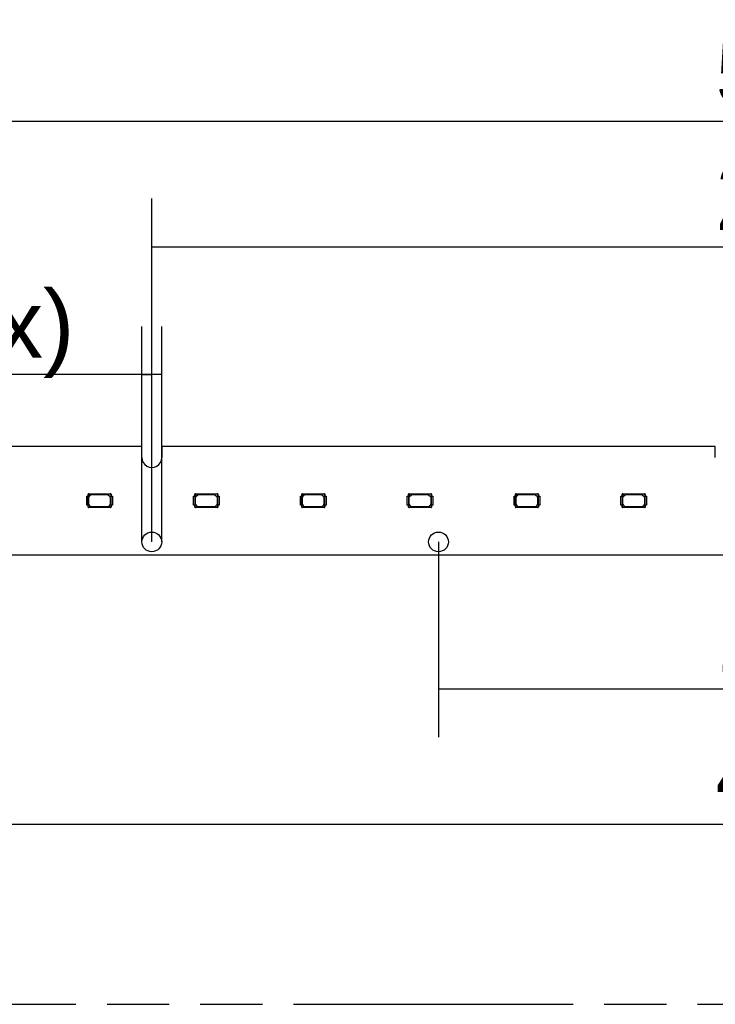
# Model space of a CAD drawing. Header units: millimetres. Extents: x 0 to 210, y 0 to 297.
# Tile 6 of 56: x 73 to 94, y 133 to 163. Entities that reach past the tile are written whole.
import ezdxf
from ezdxf.enums import TextEntityAlignment as Align

# ---------------------------------------------------------------- set-up
doc = ezdxf.new("R2010")
doc.units = ezdxf.units.MM
doc.header["$LTSCALE"] = 19.36
doc.linetypes.add('PHANTOM', pattern=[0.8, 0.45, -0.05, 0.1, -0.05, 0.1, -0.05])
doc.layers.get('0').update_dxf_attribs({"linetype": 'CONTINUOUS'})
doc.layers.add('DEFAULT_3', color=7, linetype='PHANTOM')
doc.layers.add('Z_DIM_2D', color=7, linetype='CONTINUOUS')
doc.styles.add('TEXTSTYLE_3', font='helveticaneueltw1g-ltcn.otf')
doc.styles.add('TEXTSTYLE_4', font='gdt', dxfattribs={"width": 0.7})
doc.dimstyles.new('DIMSTYLE_2', dxfattribs={"dimtxt": 2.1, "dimasz": 3.5, "dimexe": 1.5, "dimexo": 0, "dimgap": 0.525, "dimtad": 1, "dimdec": 3, "dimlfac": 7, "dimdsep": 46, "dimtxsty": 'TEXTSTYLE_3', "dimcen": 0.09, "dimclrt": 5, "dimadec": 0, "dimazin": 0, "dimtp": 0.5, "dimtm": 0.5, "dimtfac": 1, "dimtdec": 3, "dimtofl": 0, "dimtmove": 0, "dimatfit": 3, "dimfxl": 1, "dimtolj": 1, "dimarcsym": 0})
doc.dimstyles.new('DIMSTYLE_3', dxfattribs={"dimtxt": 2.1, "dimasz": 3.5, "dimexe": 1.5, "dimexo": 0, "dimgap": 0.525, "dimtad": 1, "dimdec": 3, "dimlfac": 7, "dimdsep": 46, "dimtxsty": 'TEXTSTYLE_3', "dimcen": 0.09, "dimclrt": 5, "dimadec": 0, "dimazin": 0, "dimtp": 0.8, "dimtm": 0.8, "dimtfac": 1, "dimtdec": 3, "dimtofl": 0, "dimtmove": 0, "dimatfit": 3, "dimfxl": 1, "dimtolj": 1, "dimarcsym": 0})
doc.dimstyles.new('DIMSTYLE_5', dxfattribs={"dimtxt": 2.1, "dimasz": 3.5, "dimexe": 1.5, "dimexo": 0, "dimgap": 0.525, "dimtad": 1, "dimdec": 3, "dimlfac": 7, "dimdsep": 46, "dimtxsty": 'TEXTSTYLE_3', "dimcen": 0.09, "dimclrt": 5, "dimadec": 0, "dimazin": 0, "dimtp": 0.1, "dimtm": 0.1, "dimtfac": 1, "dimtdec": 3, "dimtofl": 0, "dimtmove": 0, "dimatfit": 3, "dimfxl": 1, "dimtolj": 1, "dimarcsym": 0})

# ---------------------------------------------------------------- blocks, each defined once
blk = doc.blocks.new('*D1')
at = {"layer": 'Z_DIM_2D', "color": 2, "linetype": 'CONTINUOUS'}
for p, q in [((76.693, 147.085), (76.693, 157.777)), ((116.693, 147.085), (116.693, 157.777)), ((76.693, 156.277), (96.693, 156.277)), ((116.693, 156.277), (96.693, 156.277))]:
    blk.add_line(p, q, dxfattribs=at)
at = {"layer": 'Z_DIM_2D', "color": 5, "linetype": 'CONTINUOUS', "style": 'TEXTSTYLE_3'}
blk.add_text('280', height=2.1, dxfattribs=at).set_placement((96.693, 156.802), align=Align.CENTER)
blk = doc.blocks.new('_NONE')
blk = doc.blocks.new('*D2')
at = {"layer": 'Z_DIM_2D', "color": 2, "linetype": 'CONTINUOUS'}
for p, q in [((85.621, 147.085), (85.621, 141.003)), ((107.764, 147.085), (107.764, 141.003)), ((85.621, 142.503), (96.693, 142.503)), ((107.764, 142.503), (96.693, 142.503))]:
    blk.add_line(p, q, dxfattribs=at)
at = {"layer": 'Z_DIM_2D', "color": 5, "linetype": 'CONTINUOUS', "style": 'TEXTSTYLE_3'}
blk.add_text('155', height=2.1, dxfattribs=at).set_placement((96.693, 143.028), align=Align.CENTER)
blk = doc.blocks.new('*D3')
at = {"layer": 'Z_DIM_2D', "color": 2, "linetype": 'CONTINUOUS'}
for p, q in [((67.764, 147.085), (67.764, 136.793)), ((125.621, 147.085), (125.621, 136.793)), ((67.764, 138.293), (96.693, 138.293)), ((125.621, 138.293), (96.693, 138.293))]:
    blk.add_line(p, q, dxfattribs=at)
at = {"layer": 'Z_DIM_2D', "color": 5, "linetype": 'CONTINUOUS', "style": 'TEXTSTYLE_3'}
blk.add_text('405', height=2.1, dxfattribs=at).set_placement((96.693, 138.818), align=Align.CENTER)
blk = doc.blocks.new('*D4')
at = {"layer": 'Z_DIM_2D', "color": 2, "linetype": 'CONTINUOUS'}
for p, q in [((58.835, 149.713), (58.835, 161.688)), ((134.55, 149.713), (134.55, 161.688)), ((58.835, 160.188), (96.693, 160.188)), ((134.55, 160.188), (96.693, 160.188))]:
    blk.add_line(p, q, dxfattribs=at)
at = {"layer": 'Z_DIM_2D', "color": 5, "linetype": 'CONTINUOUS', "style": 'TEXTSTYLE_3'}
blk.add_text('530', height=2.1, dxfattribs=at).set_placement((96.693, 160.713), align=Align.CENTER)
blk = doc.blocks.new('*D5')
at = {"layer": 'Z_DIM_2D', "color": 2, "linetype": 'CONTINUOUS'}
for p, q in [((56.764, 149.628), (56.764, 165.399)), ((136.621, 149.628), (136.621, 165.399)), ((56.764, 163.899), (96.693, 163.899)), ((136.621, 163.899), (96.693, 163.899))]:
    blk.add_line(p, q, dxfattribs=at)
at = {"layer": 'Z_DIM_2D', "color": 5, "linetype": 'CONTINUOUS', "style": 'TEXTSTYLE_3'}
blk.add_text('559', height=2.1, dxfattribs=at).set_placement((96.693, 164.424), align=Align.CENTER)
blk = doc.blocks.new('*D11')
at = {"layer": 'Z_DIM_2D', "color": 2, "linetype": 'CONTINUOUS'}
for p, q in [((76.385, 147.085), (76.385, 153.794)), ((77, 147.085), (77, 153.794)), ((76.693, 152.294), (62.039, 152.294)), ((76.385, 152.294), (76.693, 152.294)), ((77, 152.294), (76.693, 152.294))]:
    blk.add_line(p, q, dxfattribs=at)
at = {"layer": 'Z_DIM_2D', "color": 5, "linetype": 'CONTINUOUS'}
for s, style, p in [('4.3', 'TEXTSTYLE_3', (68.366, 152.819)), (' (12x)', 'TEXTSTYLE_3', (74.282, 152.819)), ('n', 'TEXTSTYLE_4', (64.839, 152.819))]:
    blk.add_text(s, height=2.1, dxfattribs=dict(at, style=style)).set_placement(p, align=Align.RIGHT)

msp = doc.modelspace()

# ---------------------------------------------------------------- linework, layer by layer
at = {"color": 7, "linetype": 'CONTINUOUS'}
for p, q in [((76.38542, 150.05616), (59.14256, 150.05616)), ((76.38542, 149.7133), (76.38542, 150.05616)), ((76.9997, 150.05616), (76.9997, 149.7133)), ((94.24256, 150.05616), (76.9997, 150.05616)), ((94.24256, 149.7133), (94.24256, 150.05616)), ((74.66458, 148.22758), (74.66458, 148.5133)), ((74.66458, 148.5133), (74.70876, 148.5133)), ((74.70743, 148.5133), (74.70743, 148.57072)), ((74.70743, 148.57072), (74.71379, 148.56411)), ((74.70876, 148.5133), (74.70876, 148.22758)), ((74.71392, 148.51991), (74.71379, 148.56411)), ((74.71445, 148.52018), (74.77199, 148.57772)), ((74.71458, 148.17756), (74.71445, 148.52018)), ((74.72805, 148.57838), (74.72145, 148.58474)), ((74.72145, 148.58474), (75.40772, 148.58474)), ((74.72805, 148.57838), (74.77226, 148.57825)), ((74.72887, 148.25625), (74.72887, 148.47682)), ((74.73724, 148.49702), (74.79515, 148.55493)), ((74.77199, 148.57772), (75.40032, 148.57758)), ((74.81535, 148.5633), (75.31244, 148.5633)), ((75.33264, 148.55493), (75.39193, 148.49564)), ((75.4003, 148.47544), (75.4003, 148.25763)), ((75.40772, 148.58474), (75.40032, 148.57758)), ((75.41458, 148.56332), (75.42174, 148.57072)), ((75.41458, 148.56332), (75.41458, 148.17756)), ((75.4204, 148.22758), (75.4204, 148.5133)), ((75.4204, 148.5133), (75.46371, 148.5133)), ((75.42174, 148.57072), (75.42174, 148.5133)), ((75.46371, 148.5133), (75.46371, 148.22758)), ((77.99197, 148.22758), (77.99197, 148.5133)), ((77.99197, 148.5133), (78.03615, 148.5133)), ((78.03481, 148.5133), (78.03481, 148.57072)), ((78.03481, 148.57072), (78.04117, 148.56411)), ((78.03615, 148.5133), (78.03615, 148.22758)), ((78.0413, 148.51991), (78.04117, 148.56411)), ((78.04183, 148.52018), (78.09937, 148.57772)), ((78.04197, 148.17756), (78.04183, 148.52018)), ((78.05544, 148.57838), (78.04883, 148.58474)), ((78.04883, 148.58474), (78.7351, 148.58474)), ((78.05544, 148.57838), (78.09964, 148.57825)), ((78.05625, 148.25625), (78.05625, 148.47682)), ((78.06462, 148.49702), (78.12253, 148.55493)), ((78.09937, 148.57772), (78.7277, 148.57758)), ((78.14273, 148.5633), (78.63982, 148.5633)), ((78.66003, 148.55493), (78.71931, 148.49564)), ((78.72768, 148.47544), (78.72768, 148.25763)), ((78.7351, 148.58474), (78.7277, 148.57758)), ((78.74197, 148.56332), (78.74912, 148.57072)), ((78.74197, 148.56332), (78.74197, 148.17756)), ((78.74779, 148.22758), (78.74779, 148.5133)), ((78.74779, 148.5133), (78.79109, 148.5133)), ((78.74912, 148.57072), (78.74912, 148.5133)), ((78.79109, 148.5133), (78.79109, 148.22758)), ((81.31935, 148.22758), (81.31935, 148.5133)), ((81.31935, 148.5133), (81.36353, 148.5133)), ((81.36219, 148.5133), (81.36219, 148.57072)), ((81.36219, 148.57072), (81.36855, 148.56411)), ((81.36353, 148.5133), (81.36353, 148.22758)), ((81.36869, 148.51991), (81.36855, 148.56411)), ((81.36921, 148.52018), (81.42675, 148.57772)), ((81.36935, 148.17756), (81.36921, 148.52018)), ((81.38282, 148.57838), (81.37621, 148.58474)), ((81.37621, 148.58474), (82.06248, 148.58474)), ((81.38282, 148.57838), (81.42702, 148.57825)), ((81.38363, 148.25625), (81.38363, 148.47682)), ((81.392, 148.49702), (81.44991, 148.55493)), ((81.42675, 148.57772), (82.05508, 148.57758)), ((81.47011, 148.5633), (81.9672, 148.5633)), ((81.98741, 148.55493), (82.04669, 148.49564)), ((82.05506, 148.47544), (82.05506, 148.25763)), ((82.06248, 148.58474), (82.05508, 148.57758)), ((82.06935, 148.56332), (82.07651, 148.57072)), ((82.06935, 148.56332), (82.06935, 148.17756)), ((82.07517, 148.22758), (82.07517, 148.5133)), ((82.07517, 148.5133), (82.11847, 148.5133)), ((82.07651, 148.57072), (82.07651, 148.5133)), ((82.11847, 148.5133), (82.11847, 148.22758)), ((84.64673, 148.22758), (84.64673, 148.5133)), ((84.64673, 148.5133), (84.69091, 148.5133)), ((84.68957, 148.5133), (84.68957, 148.57072)), ((84.68957, 148.57072), (84.69593, 148.56411)), ((84.69091, 148.5133), (84.69091, 148.22758)), ((84.69607, 148.51991), (84.69593, 148.56411)), ((84.6966, 148.52018), (84.75414, 148.57772)), ((84.69673, 148.17756), (84.6966, 148.52018)), ((84.7102, 148.57838), (84.70359, 148.58474)), ((84.70359, 148.58474), (85.38986, 148.58474)), ((84.7102, 148.57838), (84.7544, 148.57825)), ((84.71101, 148.25625), (84.71101, 148.47682)), ((84.71938, 148.49702), (84.77729, 148.55493)), ((84.75414, 148.57772), (85.38246, 148.57758)), ((84.79749, 148.5633), (85.29459, 148.5633)), ((85.31479, 148.55493), (85.37407, 148.49564)), ((85.38244, 148.47544), (85.38244, 148.25763)), ((85.38986, 148.58474), (85.38246, 148.57758)), ((85.39673, 148.56332), (85.40389, 148.57072)), ((85.39673, 148.56332), (85.39673, 148.17756)), ((85.40255, 148.22758), (85.40255, 148.5133)), ((85.40255, 148.5133), (85.44585, 148.5133)), ((85.40389, 148.57072), (85.40389, 148.5133)), ((85.44585, 148.5133), (85.44585, 148.22758)), ((87.97411, 148.22758), (87.97411, 148.5133)), ((87.97411, 148.5133), (88.01829, 148.5133)), ((88.01695, 148.5133), (88.01695, 148.57072)), ((88.01695, 148.57072), (88.02332, 148.56411)), ((88.01829, 148.5133), (88.01829, 148.22758)), ((88.02345, 148.51991), (88.02332, 148.56411)), ((88.02398, 148.52018), (88.08152, 148.57772)), ((88.02411, 148.17756), (88.02398, 148.52018)), ((88.03758, 148.57838), (88.03097, 148.58474)), ((88.03097, 148.58474), (88.71725, 148.58474)), ((88.03758, 148.57838), (88.08178, 148.57825)), ((88.0384, 148.25625), (88.0384, 148.47682)), ((88.04676, 148.49702), (88.10467, 148.55493)), ((88.08152, 148.57772), (88.70985, 148.57758)), ((88.12487, 148.5633), (88.62197, 148.5633)), ((88.64217, 148.55493), (88.70146, 148.49564)), ((88.70982, 148.47544), (88.70982, 148.25763)), ((88.71725, 148.58474), (88.70985, 148.57758)), ((88.72411, 148.56332), (88.73127, 148.57072)), ((88.72411, 148.56332), (88.72411, 148.17756)), ((88.72993, 148.22758), (88.72993, 148.5133)), ((88.72993, 148.5133), (88.77323, 148.5133)), ((88.73127, 148.57072), (88.73127, 148.5133)), ((88.77323, 148.5133), (88.77323, 148.22758)), ((91.30149, 148.22758), (91.30149, 148.5133)), ((91.30149, 148.5133), (91.34567, 148.5133)), ((91.34433, 148.5133), (91.34433, 148.57072)), ((91.34433, 148.57072), (91.3507, 148.56411)), ((91.34567, 148.5133), (91.34567, 148.22758)), ((91.35083, 148.51991), (91.3507, 148.56411)), ((91.35136, 148.52018), (91.4089, 148.57772)), ((91.35149, 148.17756), (91.35136, 148.52018)), ((91.36496, 148.57838), (91.35835, 148.58474)), ((91.35835, 148.58474), (92.04463, 148.58474)), ((91.36496, 148.57838), (91.40916, 148.57825)), ((91.36578, 148.25625), (91.36578, 148.47682)), ((91.37415, 148.49702), (91.43205, 148.55493)), ((91.4089, 148.57772), (92.03723, 148.57758)), ((91.45226, 148.5633), (91.94935, 148.5633)), ((91.96955, 148.55493), (92.02884, 148.49564)), ((92.03721, 148.47544), (92.03721, 148.25763)), ((92.04463, 148.58474), (92.03723, 148.57758)), ((92.05149, 148.56332), (92.05865, 148.57072)), ((92.05149, 148.56332), (92.05149, 148.17756)), ((92.05731, 148.22758), (92.05731, 148.5133)), ((92.05731, 148.5133), (92.10061, 148.5133)), ((92.05865, 148.57072), (92.05865, 148.5133)), ((92.10061, 148.5133), (92.10061, 148.22758)), ((74.70876, 148.22758), (74.66458, 148.22758)), ((74.70743, 148.17016), (74.70743, 148.22758)), ((74.71458, 148.17756), (74.70743, 148.17016)), ((74.72145, 148.15614), (74.72885, 148.1633)), ((75.40772, 148.15614), (74.72145, 148.15614)), ((75.40032, 148.1633), (74.72885, 148.1633)), ((74.78734, 148.18595), (74.73724, 148.23605)), ((75.32025, 148.17758), (74.80754, 148.17758)), ((75.39193, 148.23743), (75.34045, 148.18595)), ((75.40032, 148.1633), (75.40772, 148.15614)), ((75.42174, 148.17016), (75.41458, 148.17756)), ((75.46371, 148.22758), (75.4204, 148.22758)), ((75.42174, 148.22758), (75.42174, 148.17016)), ((78.03615, 148.22758), (77.99197, 148.22758)), ((78.03481, 148.17016), (78.03481, 148.22758)), ((78.04197, 148.17756), (78.03481, 148.17016)), ((78.04883, 148.15614), (78.05623, 148.1633)), ((78.7351, 148.15614), (78.04883, 148.15614)), ((78.7277, 148.1633), (78.05623, 148.1633)), ((78.11472, 148.18595), (78.06462, 148.23605)), ((78.64763, 148.17758), (78.13492, 148.17758)), ((78.71931, 148.23743), (78.66784, 148.18595)), ((78.7277, 148.1633), (78.7351, 148.15614)), ((78.74912, 148.17016), (78.74197, 148.17756)), ((78.79109, 148.22758), (78.74779, 148.22758)), ((78.74912, 148.22758), (78.74912, 148.17016)), ((81.36353, 148.22758), (81.31935, 148.22758)), ((81.36219, 148.17016), (81.36219, 148.22758)), ((81.36935, 148.17756), (81.36219, 148.17016)), ((81.37621, 148.15614), (81.38361, 148.1633)), ((82.06248, 148.15614), (81.37621, 148.15614)), ((82.05508, 148.1633), (81.38361, 148.1633)), ((81.4421, 148.18595), (81.392, 148.23605)), ((81.97501, 148.17758), (81.4623, 148.17758)), ((82.04669, 148.23743), (81.99522, 148.18595)), ((82.05508, 148.1633), (82.06248, 148.15614)), ((82.07651, 148.17016), (82.06935, 148.17756)), ((82.11847, 148.22758), (82.07517, 148.22758)), ((82.07651, 148.22758), (82.07651, 148.17016)), ((84.69091, 148.22758), (84.64673, 148.22758)), ((84.68957, 148.17016), (84.68957, 148.22758)), ((84.69673, 148.17756), (84.68957, 148.17016)), ((84.70359, 148.15614), (84.71099, 148.1633)), ((85.38986, 148.15614), (84.70359, 148.15614)), ((85.38246, 148.1633), (84.71099, 148.1633)), ((84.76948, 148.18595), (84.71938, 148.23605)), ((85.3024, 148.17758), (84.78968, 148.17758)), ((85.37407, 148.23743), (85.3226, 148.18595)), ((85.38246, 148.1633), (85.38986, 148.15614)), ((85.40389, 148.17016), (85.39673, 148.17756)), ((85.44585, 148.22758), (85.40255, 148.22758)), ((85.40389, 148.22758), (85.40389, 148.17016)), ((88.01829, 148.22758), (87.97411, 148.22758)), ((88.01695, 148.17016), (88.01695, 148.22758)), ((88.02411, 148.17756), (88.01695, 148.17016)), ((88.03097, 148.15614), (88.03837, 148.1633)), ((88.71725, 148.15614), (88.03097, 148.15614)), ((88.70985, 148.1633), (88.03837, 148.1633)), ((88.09686, 148.18595), (88.04676, 148.23605)), ((88.62978, 148.17758), (88.11706, 148.17758)), ((88.70146, 148.23743), (88.64998, 148.18595)), ((88.70985, 148.1633), (88.71725, 148.15614)), ((88.73127, 148.17016), (88.72411, 148.17756)), ((88.77323, 148.22758), (88.72993, 148.22758)), ((88.73127, 148.22758), (88.73127, 148.17016)), ((91.34567, 148.22758), (91.30149, 148.22758)), ((91.34433, 148.17016), (91.34433, 148.22758)), ((91.35149, 148.17756), (91.34433, 148.17016)), ((91.35835, 148.15614), (91.36575, 148.1633)), ((92.04463, 148.15614), (91.35835, 148.15614)), ((92.03723, 148.1633), (91.36575, 148.1633)), ((91.42424, 148.18595), (91.37415, 148.23605)), ((91.95716, 148.17758), (91.44445, 148.17758)), ((92.02884, 148.23743), (91.97736, 148.18595)), ((92.03723, 148.1633), (92.04463, 148.15614)), ((92.05865, 148.17016), (92.05149, 148.17756)), ((92.10061, 148.22758), (92.05731, 148.22758)), ((92.05865, 148.22758), (92.05865, 148.17016)), ((57.19256, 146.68473), (136.19256, 146.68473))]:
    msp.add_line(p, q, dxfattribs=at)
for centre in [(76.69256, 147.08473), (85.62113, 147.08473)]:
    msp.add_circle(centre, 0.30714, dxfattribs=at)
for centre, radius, start, end in [((76.69256, 149.7133), 0.30714, 179.999981, 0.000888), ((74.75744, 148.47682), 0.02857, 135, 180), ((74.81535, 148.53473), 0.02857, 90, 135), ((75.31244, 148.53473), 0.02857, 45, 90), ((75.37173, 148.47544), 0.02857, 0, 45), ((78.08482, 148.47682), 0.02857, 135, 180), ((78.14273, 148.53473), 0.02857, 90, 135), ((78.63982, 148.53473), 0.02857, 45, 90), ((78.69911, 148.47544), 0.02857, 0, 45), ((81.4122, 148.47682), 0.02857, 135, 180), ((81.47011, 148.53473), 0.02857, 90, 135), ((81.9672, 148.53473), 0.02857, 45, 90), ((82.02649, 148.47544), 0.02857, 0, 45), ((84.73959, 148.47682), 0.02857, 135, 180), ((84.79749, 148.53473), 0.02857, 90, 135), ((85.29459, 148.53473), 0.02857, 45, 90), ((85.35387, 148.47544), 0.02857, 0, 45), ((88.06697, 148.47682), 0.02857, 135, 180), ((88.12487, 148.53473), 0.02857, 90, 135), ((88.62197, 148.53473), 0.02857, 45, 90), ((88.68125, 148.47544), 0.02857, 0, 45), ((91.39435, 148.47682), 0.02857, 135, 180), ((91.45226, 148.53473), 0.02857, 90, 135), ((91.94935, 148.53473), 0.02857, 45, 90), ((92.00863, 148.47544), 0.02857, 0, 45), ((74.75744, 148.25625), 0.02857, 180, 225), ((74.80754, 148.20616), 0.02857, 225, 270), ((75.32025, 148.20616), 0.02857, 270, 315), ((75.37173, 148.25763), 0.02857, 315, 0), ((78.08482, 148.25625), 0.02857, 180, 225), ((78.13492, 148.20616), 0.02857, 225, 270), ((78.64763, 148.20616), 0.02857, 270, 315), ((78.69911, 148.25763), 0.02857, 315, 0), ((81.4122, 148.25625), 0.02857, 180, 225), ((81.4623, 148.20616), 0.02857, 225, 270), ((81.97501, 148.20616), 0.02857, 270, 315), ((82.02649, 148.25763), 0.02857, 315, 0), ((84.73959, 148.25625), 0.02857, 180, 225), ((84.78968, 148.20616), 0.02857, 225, 270), ((85.3024, 148.20616), 0.02857, 270, 315), ((85.35387, 148.25763), 0.02857, 315, 0), ((88.06697, 148.25625), 0.02857, 180, 225), ((88.11706, 148.20616), 0.02857, 225, 270), ((88.62978, 148.20616), 0.02857, 270, 315), ((88.68125, 148.25763), 0.02857, 315, 0), ((91.39435, 148.25625), 0.02857, 180, 225), ((91.44445, 148.20616), 0.02857, 225, 270), ((91.95716, 148.20616), 0.02857, 270, 315), ((92.00863, 148.25763), 0.02857, 315, 0)]:
    msp.add_arc(centre, radius, start, end, dxfattribs=at)
for centre, major_axis, start_param, end_param in [((74.7281, 148.56407), (-0.01013, 0.01013), -0.7838597, 0.7838597), ((75.40028, 148.56328), (0.01013, 0.01013), -0.7838597, 0.7838597), ((78.05548, 148.56407), (-0.01013, 0.01013), -0.7838597, 0.7838597), ((78.72766, 148.56328), (0.01013, 0.01013), -0.7838597, 0.7838597), ((81.38286, 148.56407), (-0.01013, 0.01013), -0.7838597, 0.7838597), ((82.05504, 148.56328), (0.01013, 0.01013), -0.7838597, 0.7838597), ((84.71024, 148.56407), (-0.01013, 0.01013), -0.7838597, 0.7838597), ((85.38242, 148.56328), (0.01013, 0.01013), -0.7838597, 0.7838597), ((88.03762, 148.56407), (-0.01013, 0.01013), -0.7838597, 0.7838597), ((88.7098, 148.56328), (0.01013, 0.01013), -0.7838597, 0.7838597), ((91.36501, 148.56407), (-0.01013, 0.01013), -0.7838597, 0.7838597), ((92.03718, 148.56328), (0.01013, 0.01013), -0.7838597, 0.7838597), ((75.40028, 148.17761), (0.01013, -0.01013), -0.7838597, 0.7838597), ((78.72766, 148.17761), (0.01013, -0.01013), -0.7838597, 0.7838597), ((82.05504, 148.17761), (0.01013, -0.01013), -0.7838597, 0.7838597), ((85.38242, 148.17761), (-0.01013, 0.01013), -3.92545235, -2.35773295), ((88.7098, 148.17761), (-0.01013, 0.01013), -3.92545235, -2.35773295), ((92.03718, 148.17761), (-0.01013, 0.01013), -3.92545235, -2.35773295)]:
    msp.add_ellipse(centre, major_axis=major_axis, ratio=0.9969278, start_param=start_param, end_param=end_param, dxfattribs=at)
for points, knots in [([(74.72145, 148.58474), (74.71788, 148.58468), (74.7105, 148.58167), (74.70749, 148.57429), (74.70743, 148.57072)], [0, 0, 0, 0, 0.50008759, 1, 1, 1, 1]), ([(75.42174, 148.57072), (75.42168, 148.57429), (75.41867, 148.58167), (75.41129, 148.58468), (75.40772, 148.58474)], [0, 0, 0, 0, 0.50008668, 1, 1, 1, 1]), ([(78.04883, 148.58474), (78.04526, 148.58468), (78.03788, 148.58167), (78.03487, 148.57429), (78.03481, 148.57072)], [0, 0, 0, 0, 0.50008759, 1, 1, 1, 1]), ([(78.74912, 148.57072), (78.74906, 148.57429), (78.74605, 148.58167), (78.73867, 148.58468), (78.7351, 148.58474)], [0, 0, 0, 0, 0.50008668, 1, 1, 1, 1]), ([(81.37621, 148.58474), (81.37264, 148.58468), (81.36526, 148.58167), (81.36225, 148.57429), (81.36219, 148.57072)], [0, 0, 0, 0, 0.50008759, 1, 1, 1, 1]), ([(82.07651, 148.57072), (82.07645, 148.57429), (82.07343, 148.58167), (82.06605, 148.58468), (82.06248, 148.58474)], [0, 0, 0, 0, 0.50008668, 1, 1, 1, 1]), ([(84.70359, 148.58474), (84.70002, 148.58468), (84.69265, 148.58167), (84.68963, 148.57429), (84.68957, 148.57072)], [0, 0, 0, 0, 0.50008759, 1, 1, 1, 1]), ([(85.40389, 148.57072), (85.40383, 148.57429), (85.40081, 148.58167), (85.39343, 148.58468), (85.38986, 148.58474)], [0, 0, 0, 0, 0.50008668, 1, 1, 1, 1]), ([(88.03097, 148.58474), (88.02741, 148.58468), (88.02003, 148.58167), (88.01701, 148.57429), (88.01695, 148.57072)], [0, 0, 0, 0, 0.50008759, 1, 1, 1, 1]), ([(88.73127, 148.57072), (88.73121, 148.57429), (88.72819, 148.58167), (88.72081, 148.58468), (88.71725, 148.58474)], [0, 0, 0, 0, 0.50008668, 1, 1, 1, 1]), ([(91.35835, 148.58474), (91.35479, 148.58468), (91.34741, 148.58167), (91.34439, 148.57429), (91.34433, 148.57072)], [0, 0, 0, 0, 0.50008759, 1, 1, 1, 1]), ([(92.05865, 148.57072), (92.05859, 148.57429), (92.05557, 148.58167), (92.04819, 148.58468), (92.04463, 148.58474)], [0, 0, 0, 0, 0.50008668, 1, 1, 1, 1]), ([(74.70743, 148.17016), (74.70749, 148.16659), (74.7105, 148.15921), (74.71788, 148.1562), (74.72145, 148.15614)], [0, 0, 0, 0, 0.50008668, 1, 1, 1, 1]), ([(74.72885, 148.1633), (74.72521, 148.1633), (74.71764, 148.16635), (74.71458, 148.17392), (74.71458, 148.17756)], [0, 0, 0, 0, 0.49999272, 1, 1, 1, 1]), ([(75.40772, 148.15614), (75.41129, 148.1562), (75.41867, 148.15922), (75.42168, 148.1666), (75.42174, 148.17016)], [0, 0, 0, 0, 0.50008712, 1, 1, 1, 1]), ([(78.03481, 148.17016), (78.03487, 148.16659), (78.03788, 148.15921), (78.04526, 148.1562), (78.04883, 148.15614)], [0, 0, 0, 0, 0.50008668, 1, 1, 1, 1]), ([(78.05623, 148.1633), (78.05259, 148.1633), (78.04502, 148.16635), (78.04197, 148.17392), (78.04197, 148.17756)], [0, 0, 0, 0, 0.49999272, 1, 1, 1, 1]), ([(78.7351, 148.15614), (78.73867, 148.1562), (78.74605, 148.15922), (78.74906, 148.1666), (78.74912, 148.17016)], [0, 0, 0, 0, 0.50008712, 1, 1, 1, 1]), ([(81.36219, 148.17016), (81.36225, 148.16659), (81.36527, 148.15921), (81.37264, 148.1562), (81.37621, 148.15614)], [0, 0, 0, 0, 0.50008668, 1, 1, 1, 1]), ([(81.38361, 148.1633), (81.37997, 148.1633), (81.3724, 148.16635), (81.36935, 148.17392), (81.36935, 148.17756)], [0, 0, 0, 0, 0.49999272, 1, 1, 1, 1]), ([(82.06248, 148.15614), (82.06605, 148.1562), (82.07343, 148.15922), (82.07645, 148.1666), (82.07651, 148.17016)], [0, 0, 0, 0, 0.50008712, 1, 1, 1, 1]), ([(84.68957, 148.17016), (84.68963, 148.16659), (84.69265, 148.15921), (84.70003, 148.1562), (84.70359, 148.15614)], [0, 0, 0, 0, 0.50008668, 1, 1, 1, 1]), ([(84.71099, 148.1633), (84.70735, 148.1633), (84.69978, 148.16635), (84.69673, 148.17392), (84.69673, 148.17756)], [0, 0, 0, 0, 0.49999272, 1, 1, 1, 1]), ([(85.38986, 148.15614), (85.39343, 148.1562), (85.40081, 148.15922), (85.40383, 148.1666), (85.40389, 148.17016)], [0, 0, 0, 0, 0.50008712, 1, 1, 1, 1]), ([(88.01695, 148.17016), (88.01701, 148.16659), (88.02003, 148.15921), (88.02741, 148.1562), (88.03097, 148.15614)], [0, 0, 0, 0, 0.50008668, 1, 1, 1, 1]), ([(88.03837, 148.1633), (88.03474, 148.1633), (88.02717, 148.16635), (88.02411, 148.17392), (88.02411, 148.17756)], [0, 0, 0, 0, 0.49999272, 1, 1, 1, 1]), ([(88.71725, 148.15614), (88.72081, 148.1562), (88.72819, 148.15922), (88.73121, 148.1666), (88.73127, 148.17016)], [0, 0, 0, 0, 0.50008712, 1, 1, 1, 1]), ([(91.34433, 148.17016), (91.34439, 148.16659), (91.34741, 148.15921), (91.35479, 148.1562), (91.35835, 148.15614)], [0, 0, 0, 0, 0.50008668, 1, 1, 1, 1]), ([(91.36575, 148.1633), (91.36212, 148.1633), (91.35455, 148.16635), (91.35149, 148.17392), (91.35149, 148.17756)], [0, 0, 0, 0, 0.49999272, 1, 1, 1, 1]), ([(92.04463, 148.15614), (92.04819, 148.1562), (92.05557, 148.15922), (92.05859, 148.1666), (92.05865, 148.17016)], [0, 0, 0, 0, 0.50008712, 1, 1, 1, 1])]:
    msp.add_open_spline(points, degree=3, knots=knots, dxfattribs=at)
at = {"layer": 'DEFAULT_3', "color": 7, "linetype": 'PHANTOM'}
msp.add_line((50.12864, 132.68), (150.12864, 132.68), dxfattribs=at)

# ---------------------------------------------------------------- dimensions: what is measured, and where the dimension line sits
at = {"layer": 'Z_DIM_2D', "color": 2, "linetype": 'CONTINUOUS'}
for base, p1, p2, dimstyle, picture, middle in [((136.62113, 163.89928), (56.76399, 149.62758), (136.62113, 149.62758), 'DIMSTYLE_3', '*D5', (96.69648, 163.89928)), ((116.69256, 156.27713), (76.69256, 147.08473), (116.69256, 147.08473), 'DIMSTYLE_2', '*D1', (96.69648, 156.27713)), ((125.62113, 138.29312), (67.76399, 147.08473), (125.62113, 147.08473), 'DIMSTYLE_3', '*D3', (96.67689, 138.29312)), ((107.76399, 142.50341), (85.62113, 147.08473), (107.76399, 147.08473), 'DIMSTYLE_2', '*D2', (96.73565, 142.50341))]:
    dim = msp.add_linear_dim(base=base, p1=p1, p2=p2, dimstyle=dimstyle, override={"dimblk1": 'NONE', "dimblk2": 'NONE', "dimsah": 1}, dxfattribs=at)
    dim.commit()
    dim.dimension.update_dxf_attribs({"geometry": picture, "text_midpoint": middle, "dimtype": 160})
dim = msp.add_linear_dim(base=(58.83542, 160.1883), p1=(134.5497, 149.7133), p2=(58.83542, 149.7133), angle=180, dimstyle='DIMSTYLE_3', override={"dimblk1": 'NONE', "dimblk2": 'NONE', "dimsah": 1}, dxfattribs=at)
dim.commit()
dim.dimension.update_dxf_attribs({"geometry": '*D4', "text_midpoint": (96.69256, 160.1883), "dimtype": 160})
dim = msp.add_linear_dim(base=(76.9997, 152.29441), p1=(76.38542, 147.08473), p2=(76.9997, 147.08473), text='%%c<> (12x)', dimstyle='DIMSTYLE_5', override={"dimblk1": 'NONE', "dimblk2": 'NONE', "dimsah": 1}, dxfattribs=at)
dim.commit()
dim.dimension.update_dxf_attribs({"geometry": '*D11', "text_midpoint": (68.16057, 152.29441), "dimtype": 160})

doc.saveas('drawing.dxf')
